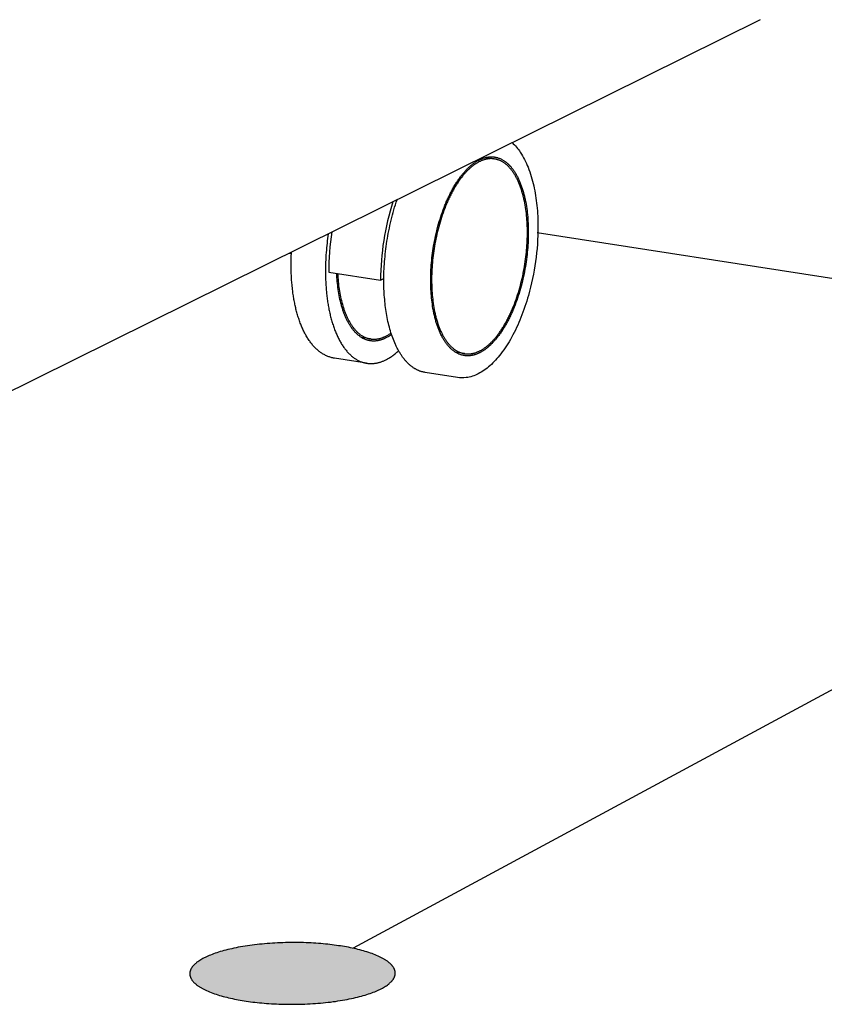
# Model space of a CAD drawing. Extents: x 11880 to 25577, y 6756 to 10446.
# Tile 57 of 87: x 23418 to 23607, y 6933 to 7164. Entities that reach past the tile are written whole.
import ezdxf

# ---------------------------------------------------------------- set-up
doc = ezdxf.new("R2010")
doc.units = 0
doc.header["$MEASUREMENT"] = 0
doc.layers.add('HAIRLINE', color=178, linetype='CONTINUOUS')

msp = doc.modelspace()

# ---------------------------------------------------------------- hatches: boundary and pattern name
at = {"layer": 'HAIRLINE'}
msp.add_hatch(color=256, dxfattribs=at).paths.add_polyline_path([(23460.74, 6943.37), (23460.48, 6943.23), (23460.23, 6943.09), (23459.99, 6942.94), (23459.76, 6942.79), (23459.54, 6942.63), (23459.43, 6942.56), (23459.33, 6942.48), (23459.23, 6942.4), (23459.13, 6942.32), (23459.03, 6942.24), (23458.94, 6942.16), (23458.85, 6942.08), (23458.76, 6941.99), (23458.67, 6941.91), (23458.59, 6941.83), (23458.51, 6941.74), (23458.44, 6941.66), (23458.36, 6941.57), (23458.3, 6941.49), (23458.23, 6941.4), (23458.17, 6941.32), (23458.11, 6941.23), (23458.05, 6941.14), (23458, 6941.05), (23457.95, 6940.96), (23457.9, 6940.87), (23457.86, 6940.79), (23457.84, 6940.74), (23457.82, 6940.7), (23457.8, 6940.65), (23457.79, 6940.61), (23457.77, 6940.56), (23457.75, 6940.52), (23457.74, 6940.47), (23457.73, 6940.42), (23457.71, 6940.38), (23457.7, 6940.33), (23457.69, 6940.29), (23457.68, 6940.24), (23457.67, 6940.2), (23457.67, 6940.15), (23457.66, 6940.11), (23457.65, 6940.06), (23457.65, 6940.01), (23457.64, 6939.97), (23457.64, 6939.92), (23457.64, 6939.88), (23457.64, 6939.83), (23457.64, 6939.78), (23457.64, 6939.74), (23457.64, 6939.69), (23457.64, 6939.64), (23457.65, 6939.6), (23457.65, 6939.55), (23457.66, 6939.5), (23457.66, 6939.46), (23457.67, 6939.41), (23457.68, 6939.37), (23457.69, 6939.32), (23457.7, 6939.27), (23457.71, 6939.23), (23457.73, 6939.18), (23457.74, 6939.13), (23457.76, 6939.09), (23457.77, 6939.04), (23457.79, 6938.99), (23457.81, 6938.95), (23457.82, 6938.9), (23457.84, 6938.85), (23457.86, 6938.81), (23457.89, 6938.76), (23457.91, 6938.72), (23457.93, 6938.67), (23457.98, 6938.58), (23458.04, 6938.48), (23458.1, 6938.39), (23458.16, 6938.3), (23458.23, 6938.21), (23458.3, 6938.12), (23458.37, 6938.03), (23458.45, 6937.94), (23458.53, 6937.84), (23458.62, 6937.75), (23458.71, 6937.66), (23458.8, 6937.57), (23458.9, 6937.49), (23459, 6937.4), (23459.11, 6937.31), (23459.22, 6937.22), (23459.33, 6937.13), (23459.45, 6937.05), (23459.57, 6936.96), (23459.69, 6936.87), (23459.82, 6936.79), (23459.95, 6936.71), (23460.09, 6936.62), (23460.22, 6936.54), (23460.37, 6936.46), (23460.51, 6936.37), (23460.66, 6936.29), (23460.81, 6936.21), (23460.96, 6936.13), (23461.12, 6936.05), (23461.28, 6935.97), (23461.61, 6935.82), (23461.95, 6935.67), (23462.31, 6935.52), (23462.67, 6935.38), (23463.05, 6935.23), (23463.43, 6935.1), (23463.82, 6934.96), (23464.22, 6934.83), (23464.63, 6934.71), (23465.05, 6934.58), (23465.48, 6934.47), (23465.91, 6934.35), (23466.34, 6934.24), (23466.79, 6934.13), (23467.23, 6934.03), (23467.68, 6933.93), (23468.14, 6933.84), (23468.6, 6933.74), (23469.06, 6933.66), (23469.53, 6933.57), (23469.99, 6933.49), (23470.46, 6933.42), (23470.95, 6933.35), (23471.44, 6933.27), (23471.94, 6933.21), (23472.45, 6933.14), (23472.97, 6933.08), (23473.5, 6933.02), (23474.04, 6932.96), (23474.58, 6932.91), (23475.14, 6932.86), (23475.7, 6932.82), (23476.27, 6932.78), (23476.84, 6932.74), (23477.43, 6932.71), (23478.02, 6932.68), (23478.61, 6932.65), (23479.21, 6932.63), (23479.81, 6932.62), (23480.42, 6932.61), (23481.03, 6932.6), (23481.65, 6932.6), (23482.26, 6932.6), (23482.88, 6932.61), (23483.5, 6932.62), (23484.12, 6932.64), (23484.74, 6932.66), (23485.36, 6932.69), (23485.97, 6932.72), (23486.59, 6932.75), (23487.2, 6932.8), (23487.81, 6932.84), (23488.42, 6932.89), (23489.02, 6932.95), (23489.62, 6933.01), (23490.21, 6933.07), (23490.79, 6933.14), (23491.37, 6933.22), (23491.94, 6933.29), (23492.5, 6933.38), (23493.06, 6933.46), (23493.6, 6933.55), (23494.14, 6933.65), (23494.67, 6933.74), (23495.18, 6933.85), (23495.69, 6933.95), (23496.18, 6934.06), (23496.66, 6934.17), (23497.14, 6934.29), (23497.6, 6934.4), (23498.04, 6934.52), (23498.48, 6934.64), (23498.9, 6934.77), (23499.31, 6934.9), (23499.71, 6935.03), (23500.09, 6935.16), (23500.46, 6935.29), (23500.82, 6935.42), (23501.16, 6935.56), (23501.5, 6935.7), (23501.81, 6935.83), (23502.12, 6935.97), (23502.41, 6936.11), (23502.69, 6936.25), (23502.96, 6936.4), (23503.21, 6936.54), (23503.46, 6936.68), (23503.7, 6936.83), (23503.93, 6936.98), (23504.15, 6937.14), (23504.25, 6937.22), (23504.36, 6937.3), (23504.46, 6937.37), (23504.56, 6937.45), (23504.65, 6937.54), (23504.74, 6937.62), (23504.83, 6937.7), (23504.92, 6937.78), (23505, 6937.86), (23505.08, 6937.95), (23505.16, 6938.03), (23505.24, 6938.12), (23505.31, 6938.2), (23505.38, 6938.29), (23505.44, 6938.38), (23505.5, 6938.46), (23505.56, 6938.55), (23505.62, 6938.64), (23505.67, 6938.73), (23505.71, 6938.81), (23505.76, 6938.9), (23505.8, 6938.99), (23505.82, 6939.04), (23505.84, 6939.08), (23505.85, 6939.13), (23505.87, 6939.17), (23505.89, 6939.22), (23505.9, 6939.26), (23505.91, 6939.31), (23505.93, 6939.35), (23505.94, 6939.4), (23505.95, 6939.44), (23505.96, 6939.49), (23505.97, 6939.54), (23505.98, 6939.58), (23505.98, 6939.63), (23505.99, 6939.67), (23505.99, 6939.72), (23506, 6939.77), (23506, 6939.81), (23506, 6939.86), (23506, 6939.9), (23506, 6939.95), (23506, 6940), (23506, 6940.04), (23506, 6940.09), (23505.99, 6940.13), (23505.99, 6940.18), (23505.98, 6940.23), (23505.98, 6940.27), (23505.97, 6940.32), (23505.96, 6940.37), (23505.95, 6940.41), (23505.94, 6940.46), (23505.93, 6940.51), (23505.92, 6940.55), (23505.9, 6940.6), (23505.89, 6940.64), (23505.87, 6940.69), (23505.86, 6940.74), (23505.84, 6940.78), (23505.82, 6940.83), (23505.8, 6940.88), (23505.78, 6940.92), (23505.76, 6940.97), (23505.74, 6941.02), (23505.69, 6941.11), (23505.64, 6941.2), (23505.58, 6941.29), (23505.52, 6941.38), (23505.45, 6941.48), (23505.39, 6941.57), (23505.31, 6941.66), (23505.24, 6941.75), (23505.16, 6941.84), (23505.07, 6941.93), (23504.99, 6942.02), (23504.89, 6942.11), (23504.8, 6942.2), (23504.7, 6942.29), (23504.6, 6942.38), (23504.49, 6942.47), (23504.38, 6942.55), (23504.26, 6942.64), (23504.15, 6942.73), (23504.02, 6942.81), (23503.9, 6942.9), (23503.77, 6942.98), (23503.64, 6943.07), (23503.5, 6943.15), (23503.36, 6943.23), (23503.22, 6943.31), (23503.08, 6943.4), (23502.93, 6943.48), (23502.77, 6943.56), (23502.62, 6943.64), (23502.46, 6943.72), (23502.3, 6943.79), (23501.97, 6943.95), (23501.62, 6944.1), (23501.27, 6944.24), (23500.91, 6944.39), (23500.53, 6944.53), (23500.15, 6944.66), (23499.75, 6944.8), (23499.35, 6944.93), (23498.94, 6945.05), (23498.52, 6945.17), (23498.1, 6945.29), (23497.67, 6945.4), (23497.23, 6945.51), (23496.79, 6945.62), (23496.35, 6945.72), (23495.89, 6945.82), (23495.44, 6945.92), (23494.98, 6946.01), (23494.52, 6946.09), (23494.06, 6946.17), (23493.59, 6946.25), (23493.12, 6946.33), (23492.64, 6946.4), (23492.15, 6946.47), (23491.65, 6946.54), (23491.14, 6946.6), (23490.63, 6946.67), (23490.1, 6946.72), (23489.56, 6946.78), (23489.02, 6946.83), (23488.47, 6946.88), (23487.91, 6946.92), (23487.34, 6946.96), (23486.77, 6947), (23486.19, 6947.03), (23485.61, 6947.06), (23485.02, 6947.09), (23484.42, 6947.11), (23483.82, 6947.12), (23483.22, 6947.13), (23482.61, 6947.14), (23482, 6947.14), (23481.38, 6947.14), (23480.77, 6947.13), (23480.15, 6947.12), (23479.54, 6947.1), (23478.92, 6947.08), (23478.3, 6947.05), (23477.69, 6947.02), (23477.08, 6946.99), (23476.47, 6946.94), (23475.86, 6946.9), (23475.26, 6946.85), (23474.66, 6946.79), (23474.07, 6946.73), (23473.48, 6946.67), (23472.9, 6946.6), (23472.32, 6946.53), (23471.75, 6946.45), (23471.19, 6946.37), (23470.64, 6946.29), (23470.1, 6946.2), (23469.56, 6946.1), (23469.04, 6946.01), (23468.52, 6945.9), (23468.02, 6945.8), (23467.52, 6945.69), (23467.04, 6945.58), (23466.57, 6945.47), (23466.11, 6945.35), (23465.67, 6945.23), (23465.23, 6945.11), (23464.81, 6944.99), (23464.4, 6944.86), (23464, 6944.74), (23463.62, 6944.61), (23463.25, 6944.47), (23462.89, 6944.34), (23462.54, 6944.2), (23462.21, 6944.07), (23461.89, 6943.93), (23461.58, 6943.79), (23461.29, 6943.65), (23461.01, 6943.51)], flags=0)

# ---------------------------------------------------------------- linework, layer by layer
for p, q in [((23591.89, 7164.35), (23380.92, 7059.77)), ((23527.23, 7131.9), (23529.18, 7131.6)), ((23539.39, 7114.28), (23725.08, 7085.53)), ((23481.56, 7109.24), (23480.92, 7109.34)), ((23490.33, 7104.93), (23502.55, 7103.03)), ((23502.55, 7103.03), (23503.32, 7103.41)), ((23500.14, 7089.21), (23498.07, 7089.54)), ((23499.24, 7083.49), (23491.67, 7084.68)), ((23522.27, 7085.75), (23520.2, 7086.07)), ((23520.65, 7080.13), (23513.01, 7081.33)), ((23735.88, 7075.24), (23496.09, 6945.78))]:
    msp.add_line(p, q, dxfattribs=at)
for points in [[(23533.5, 7135.41, -0.060913), (23535.42, 7133.16, -0.053497), (23537.27, 7129.6, -0.039715), (23538.6, 7125.23, -0.029304), (23539.34, 7120.61, -0.025132), (23539.59, 7115.6, -0.068255), (23537.35, 7099.45, -0.026412), (23535.57, 7094.23, -0.030755), (23533.38, 7089.57, -0.038419), (23530.85, 7085.68, -0.046816), (23528.27, 7082.9, -0.063706), (23525.53, 7081, -0.085299), (23522.69, 7080.1, -0.071375), (23520.65, 7080.13)], [(23491.67, 7084.68, -0.028081), (23490.89, 7084.85), (23490.7, 7084.9), (23490.52, 7084.96), (23490.33, 7085.03), (23490.15, 7085.1), (23489.96, 7085.18), (23489.78, 7085.26), (23489.6, 7085.34), (23489.42, 7085.43), (23489.25, 7085.52), (23489.07, 7085.62), (23488.9, 7085.72), (23488.74, 7085.83), (23488.57, 7085.94), (23488.41, 7086.05), (23488.25, 7086.17), (23488.1, 7086.29), (23487.93, 7086.42), (23487.78, 7086.55), (23487.62, 7086.69), (23487.46, 7086.83), (23487.31, 7086.98), (23487.16, 7087.13), (23487, 7087.29), (23486.86, 7087.44), (23486.71, 7087.61), (23486.56, 7087.78), (23486.42, 7087.95), (23486.28, 7088.12), (23486.14, 7088.3), (23486, 7088.49), (23485.87, 7088.67), (23485.73, 7088.87), (23485.59, 7089.07), (23485.46, 7089.29), (23485.32, 7089.5), (23485.19, 7089.71), (23485.06, 7089.93), (23484.94, 7090.15), (23484.82, 7090.37), (23484.7, 7090.59), (23484.58, 7090.81), (23484.47, 7091.04), (23484.36, 7091.26), (23484.25, 7091.49), (23484.15, 7091.72), (23484.05, 7091.95), (23483.95, 7092.18), (23483.86, 7092.42), (23483.75, 7092.68), (23483.65, 7092.95), (23483.55, 7093.22), (23483.46, 7093.49), (23483.36, 7093.76), (23483.27, 7094.03), (23483.18, 7094.3), (23483.1, 7094.58), (23483.01, 7094.85), (23482.93, 7095.13), (23482.85, 7095.4), (23482.78, 7095.68), (23482.71, 7095.96), (23482.64, 7096.24), (23482.57, 7096.51), (23482.45, 7097.08), (23482.38, 7097.37), (23482.33, 7097.65), (23482.27, 7097.94), (23482.21, 7098.23), (23482.16, 7098.52), (23482.11, 7098.81), (23482.06, 7099.1), (23482.02, 7099.39), (23481.97, 7099.68), (23481.93, 7099.97), (23481.89, 7100.26), (23481.86, 7100.55), (23481.82, 7100.84), (23481.79, 7101.13), (23481.73, 7101.73), (23481.7, 7102.05), (23481.67, 7102.36), (23481.64, 7102.67), (23481.62, 7102.99), (23481.6, 7103.3), (23481.58, 7103.62), (23481.56, 7103.93), (23481.55, 7104.25), (23481.53, 7104.56), (23481.52, 7104.88), (23481.51, 7105.19), (23481.51, 7105.51), (23481.5, 7105.82), (23481.5, 7106.14), (23481.5, 7106.45), (23481.5, 7106.85), (23481.5, 7107.26), (23481.51, 7107.66), (23481.52, 7108.06), (23481.53, 7108.46), (23481.54, 7108.87), (23481.56, 7109.27), (23481.58, 7109.67)]]:
    msp.add_lwpolyline(points, format="xyb", dxfattribs=at)
for points in [[(23537.32, 7114.4), (23537.32, 7113.89), (23537.31, 7113.38), (23537.29, 7112.86), (23537.28, 7112.34), (23537.25, 7111.81), (23537.22, 7111.27), (23537.18, 7110.73), (23537.13, 7110.18), (23537.08, 7109.63), (23537.02, 7109.07), (23536.96, 7108.51), (23536.89, 7107.94), (23536.81, 7107.38), (23536.72, 7106.8), (23536.63, 7106.23), (23536.53, 7105.66), (23536.42, 7105.08), (23536.31, 7104.5), (23536.19, 7103.93), (23536.06, 7103.35), (23535.92, 7102.78), (23535.78, 7102.2), (23535.63, 7101.63), (23535.47, 7101.07), (23535.31, 7100.5), (23535.14, 7099.94), (23534.96, 7099.38), (23534.78, 7098.83), (23534.59, 7098.29), (23534.4, 7097.75), (23534.2, 7097.22), (23533.99, 7096.69), (23533.89, 7096.44), (23533.78, 7096.18), (23533.67, 7095.92), (23533.56, 7095.67), (23533.45, 7095.42), (23533.34, 7095.17), (23533.23, 7094.93), (23533.12, 7094.68), (23533, 7094.44), (23532.88, 7094.2), (23532.77, 7093.97), (23532.65, 7093.73), (23532.53, 7093.5), (23532.41, 7093.28), (23532.29, 7093.05), (23532.17, 7092.83), (23532.04, 7092.61), (23531.92, 7092.39), (23531.8, 7092.18), (23531.67, 7091.97), (23531.54, 7091.76), (23531.42, 7091.56), (23531.29, 7091.36), (23531.16, 7091.16), (23531.03, 7090.96), (23530.9, 7090.77), (23530.77, 7090.58), (23530.64, 7090.4), (23530.51, 7090.22), (23530.38, 7090.04), (23530.25, 7089.86), (23530.12, 7089.69), (23529.99, 7089.52), (23529.85, 7089.36), (23529.72, 7089.19), (23529.59, 7089.03), (23529.45, 7088.88), (23529.32, 7088.73), (23529.19, 7088.58), (23529.05, 7088.43), (23528.92, 7088.29), (23528.79, 7088.15), (23528.65, 7088.02), (23528.52, 7087.89), (23528.38, 7087.76), (23528.25, 7087.64), (23528.12, 7087.52), (23527.98, 7087.4), (23527.85, 7087.28), (23527.72, 7087.17), (23527.59, 7087.06), (23527.45, 7086.96), (23527.32, 7086.86), (23527.19, 7086.76), (23527.06, 7086.67), (23526.93, 7086.58), (23526.8, 7086.49), (23526.67, 7086.4), (23526.54, 7086.32), (23526.41, 7086.25), (23526.28, 7086.17), (23526.15, 7086.1), (23526.02, 7086.03), (23525.9, 7085.96), (23525.77, 7085.9), (23525.64, 7085.84), (23525.51, 7085.78), (23525.38, 7085.73), (23525.26, 7085.68), (23525.13, 7085.63), (23525, 7085.58), (23524.86, 7085.53), (23524.73, 7085.49), (23524.6, 7085.46), (23524.47, 7085.42), (23524.34, 7085.39), (23524.21, 7085.36), (23524.07, 7085.33), (23523.94, 7085.31), (23523.81, 7085.29), (23523.67, 7085.27), (23523.54, 7085.26), (23523.4, 7085.25), (23523.27, 7085.24), (23523.14, 7085.24), (23523, 7085.23), (23522.87, 7085.24), (23522.73, 7085.24), (23522.6, 7085.25), (23522.47, 7085.27), (23522.33, 7085.28), (23522.2, 7085.3), (23522.06, 7085.33), (23521.93, 7085.36), (23521.8, 7085.39), (23521.66, 7085.42), (23521.53, 7085.46), (23521.4, 7085.5), (23521.27, 7085.55), (23521.13, 7085.6), (23521, 7085.65), (23520.87, 7085.71), (23520.74, 7085.77), (23520.61, 7085.84), (23520.48, 7085.9), (23520.35, 7085.98), (23520.23, 7086.05), (23520.1, 7086.13), (23519.97, 7086.22), (23519.85, 7086.3), (23519.72, 7086.4), (23519.6, 7086.49), (23519.48, 7086.59), (23519.35, 7086.69), (23519.23, 7086.8), (23519.11, 7086.91), (23518.99, 7087.02), (23518.87, 7087.14), (23518.76, 7087.26), (23518.64, 7087.39), (23518.52, 7087.52), (23518.41, 7087.65), (23518.3, 7087.78), (23518.19, 7087.92), (23518.07, 7088.07), (23517.97, 7088.21), (23517.86, 7088.36), (23517.75, 7088.52), (23517.65, 7088.67), (23517.54, 7088.83), (23517.44, 7088.99), (23517.34, 7089.16), (23517.24, 7089.33), (23517.14, 7089.5), (23517.05, 7089.68), (23516.95, 7089.86), (23516.86, 7090.04), (23516.76, 7090.23), (23516.67, 7090.42), (23516.59, 7090.61), (23516.5, 7090.8), (23516.41, 7091), (23516.33, 7091.2), (23516.25, 7091.4), (23516.17, 7091.6), (23516.09, 7091.81), (23516.01, 7092.02), (23515.94, 7092.23), (23515.86, 7092.44), (23515.79, 7092.66), (23515.72, 7092.88), (23515.65, 7093.1), (23515.59, 7093.32), (23515.52, 7093.55), (23515.46, 7093.77), (23515.4, 7094), (23515.34, 7094.23), (23515.28, 7094.46), (23515.22, 7094.7), (23515.17, 7094.93), (23515.12, 7095.17), (23515.07, 7095.41), (23515.02, 7095.65), (23514.97, 7095.89), (23514.88, 7096.38), (23514.8, 7096.87), (23514.73, 7097.36), (23514.66, 7097.86), (23514.6, 7098.36), (23514.54, 7098.86), (23514.5, 7099.36), (23514.46, 7099.87), (23514.42, 7100.38), (23514.4, 7100.88), (23514.37, 7101.39), (23514.36, 7101.89), (23514.35, 7102.4), (23514.34, 7102.9), (23514.35, 7103.41), (23514.35, 7103.92), (23514.37, 7104.44), (23514.39, 7104.97), (23514.41, 7105.51), (23514.45, 7106.04), (23514.48, 7106.59), (23514.53, 7107.14), (23514.58, 7107.7), (23514.64, 7108.26), (23514.71, 7108.82), (23514.78, 7109.39), (23514.86, 7109.96), (23514.94, 7110.53), (23515.04, 7111.11), (23515.14, 7111.69), (23515.25, 7112.26), (23515.36, 7112.84), (23515.48, 7113.42), (23515.61, 7114), (23515.75, 7114.58), (23515.89, 7115.15), (23516.05, 7115.72), (23516.2, 7116.29), (23516.37, 7116.86), (23516.54, 7117.42), (23516.71, 7117.98), (23516.9, 7118.53), (23517.09, 7119.08), (23517.28, 7119.62), (23517.49, 7120.15), (23517.59, 7120.42), (23517.69, 7120.68), (23517.8, 7120.94), (23517.91, 7121.2), (23518.01, 7121.45), (23518.12, 7121.7), (23518.24, 7121.95), (23518.35, 7122.2), (23518.46, 7122.45), (23518.58, 7122.69), (23518.69, 7122.93), (23518.81, 7123.17), (23518.93, 7123.41), (23519.05, 7123.64), (23519.17, 7123.87), (23519.29, 7124.1), (23519.41, 7124.33), (23519.53, 7124.55), (23519.65, 7124.77), (23519.78, 7124.98), (23519.9, 7125.2), (23520.03, 7125.41), (23520.16, 7125.61), (23520.28, 7125.82), (23520.41, 7126.02), (23520.54, 7126.22), (23520.67, 7126.41), (23520.8, 7126.6), (23520.93, 7126.79), (23521.06, 7126.98), (23521.19, 7127.16), (23521.32, 7127.34), (23521.46, 7127.51), (23521.59, 7127.68), (23521.72, 7127.85), (23521.86, 7128.01), (23521.99, 7128.18), (23522.12, 7128.33), (23522.26, 7128.49), (23522.39, 7128.64), (23522.52, 7128.79), (23522.66, 7128.93), (23522.79, 7129.07), (23522.93, 7129.21), (23523.06, 7129.34), (23523.19, 7129.47), (23523.33, 7129.6), (23523.46, 7129.72), (23523.6, 7129.84), (23523.73, 7129.96), (23523.86, 7130.07), (23524, 7130.18), (23524.13, 7130.29), (23524.26, 7130.39), (23524.39, 7130.49), (23524.52, 7130.59), (23524.66, 7130.68), (23524.79, 7130.77), (23524.92, 7130.86), (23525.05, 7130.94), (23525.18, 7131.02), (23525.31, 7131.1), (23525.44, 7131.17), (23525.56, 7131.24), (23525.69, 7131.31), (23525.82, 7131.38), (23525.95, 7131.44), (23526.07, 7131.5), (23526.2, 7131.55), (23526.33, 7131.61), (23526.46, 7131.66), (23526.59, 7131.71), (23526.72, 7131.75), (23526.85, 7131.8), (23526.98, 7131.84), (23527.11, 7131.87), (23527.25, 7131.91), (23527.38, 7131.94), (23527.51, 7131.97), (23527.64, 7131.99), (23527.78, 7132.02), (23527.91, 7132.03), (23528.04, 7132.05), (23528.18, 7132.06), (23528.31, 7132.07), (23528.44, 7132.08), (23528.58, 7132.08), (23528.71, 7132.08), (23528.85, 7132.07), (23528.98, 7132.07), (23529.11, 7132.06), (23529.25, 7132.04), (23529.38, 7132.02), (23529.52, 7132), (23529.65, 7131.98), (23529.78, 7131.95), (23529.92, 7131.91), (23530.05, 7131.88), (23530.18, 7131.84), (23530.31, 7131.79), (23530.44, 7131.75), (23530.58, 7131.7), (23530.71, 7131.64), (23530.84, 7131.58), (23530.97, 7131.52), (23531.1, 7131.46), (23531.22, 7131.39), (23531.35, 7131.31), (23531.48, 7131.23), (23531.61, 7131.15), (23531.73, 7131.07), (23531.86, 7130.98), (23531.98, 7130.89), (23532.11, 7130.79), (23532.23, 7130.69), (23532.35, 7130.59), (23532.47, 7130.48), (23532.59, 7130.37), (23532.71, 7130.25), (23532.83, 7130.14), (23532.94, 7130.01), (23533.06, 7129.89), (23533.17, 7129.76), (23533.29, 7129.63), (23533.4, 7129.49), (23533.51, 7129.35), (23533.62, 7129.21), (23533.73, 7129.06), (23533.84, 7128.91), (23533.94, 7128.76), (23534.05, 7128.6), (23534.15, 7128.44), (23534.25, 7128.27), (23534.35, 7128.11), (23534.45, 7127.94), (23534.55, 7127.76), (23534.64, 7127.59), (23534.74, 7127.41), (23534.83, 7127.23), (23534.92, 7127.04), (23535.01, 7126.85), (23535.1, 7126.66), (23535.19, 7126.47), (23535.27, 7126.27), (23535.35, 7126.07), (23535.43, 7125.87), (23535.51, 7125.66), (23535.59, 7125.46), (23535.67, 7125.25), (23535.74, 7125.04), (23535.82, 7124.82), (23535.89, 7124.61), (23535.96, 7124.39), (23536.02, 7124.17), (23536.09, 7123.95), (23536.15, 7123.72), (23536.22, 7123.5), (23536.28, 7123.27), (23536.34, 7123.04), (23536.39, 7122.81), (23536.45, 7122.57), (23536.5, 7122.34), (23536.55, 7122.1), (23536.6, 7121.86), (23536.7, 7121.39), (23536.79, 7120.9), (23536.87, 7120.41), (23536.94, 7119.92), (23537.01, 7119.42), (23537.07, 7118.93), (23537.12, 7118.43), (23537.17, 7117.92), (23537.21, 7117.42), (23537.24, 7116.92), (23537.27, 7116.41), (23537.29, 7115.91), (23537.31, 7115.4), (23537.31, 7114.9)], [(23537.1, 7114.29), (23537.1, 7114.78), (23537.09, 7115.28), (23537.07, 7115.77), (23537.05, 7116.27), (23537.03, 7116.76), (23536.99, 7117.26), (23536.95, 7117.75), (23536.91, 7118.24), (23536.86, 7118.73), (23536.8, 7119.22), (23536.73, 7119.71), (23536.66, 7120.19), (23536.58, 7120.67), (23536.49, 7121.15), (23536.4, 7121.62), (23536.3, 7122.08), (23536.25, 7122.31), (23536.2, 7122.54), (23536.14, 7122.77), (23536.08, 7122.99), (23536.02, 7123.22), (23535.96, 7123.44), (23535.9, 7123.66), (23535.83, 7123.88), (23535.77, 7124.09), (23535.7, 7124.31), (23535.63, 7124.52), (23535.56, 7124.73), (23535.48, 7124.94), (23535.41, 7125.14), (23535.33, 7125.34), (23535.25, 7125.55), (23535.17, 7125.74), (23535.09, 7125.94), (23535.01, 7126.13), (23534.92, 7126.32), (23534.84, 7126.51), (23534.75, 7126.69), (23534.66, 7126.88), (23534.57, 7127.05), (23534.48, 7127.23), (23534.38, 7127.4), (23534.29, 7127.57), (23534.19, 7127.74), (23534.09, 7127.9), (23533.99, 7128.07), (23533.89, 7128.22), (23533.79, 7128.38), (23533.69, 7128.53), (23533.58, 7128.68), (23533.47, 7128.82), (23533.37, 7128.96), (23533.26, 7129.1), (23533.15, 7129.23), (23533.04, 7129.36), (23532.92, 7129.49), (23532.81, 7129.61), (23532.7, 7129.73), (23532.58, 7129.85), (23532.46, 7129.96), (23532.35, 7130.07), (23532.23, 7130.17), (23532.11, 7130.28), (23531.99, 7130.37), (23531.87, 7130.47), (23531.74, 7130.56), (23531.62, 7130.65), (23531.5, 7130.73), (23531.37, 7130.81), (23531.25, 7130.88), (23531.12, 7130.96), (23531, 7131.03), (23530.87, 7131.09), (23530.74, 7131.15), (23530.61, 7131.21), (23530.49, 7131.26), (23530.36, 7131.31), (23530.23, 7131.36), (23530.1, 7131.4), (23529.97, 7131.44), (23529.84, 7131.48), (23529.71, 7131.51), (23529.58, 7131.54), (23529.45, 7131.56), (23529.32, 7131.58), (23529.18, 7131.6), (23529.05, 7131.61), (23528.92, 7131.63), (23528.79, 7131.63), (23528.66, 7131.64), (23528.53, 7131.64), (23528.4, 7131.64), (23528.26, 7131.63), (23528.13, 7131.62), (23528, 7131.61), (23527.87, 7131.59), (23527.74, 7131.57), (23527.61, 7131.55), (23527.48, 7131.53), (23527.35, 7131.5), (23527.22, 7131.47), (23527.09, 7131.44), (23526.96, 7131.4), (23526.83, 7131.36), (23526.71, 7131.32), (23526.58, 7131.27), (23526.45, 7131.23), (23526.32, 7131.18), (23526.2, 7131.12), (23526.07, 7131.07), (23525.95, 7131.01), (23525.82, 7130.95), (23525.7, 7130.89), (23525.57, 7130.82), (23525.44, 7130.75), (23525.32, 7130.68), (23525.19, 7130.6), (23525.06, 7130.52), (23524.94, 7130.44), (23524.81, 7130.36), (23524.68, 7130.27), (23524.55, 7130.18), (23524.42, 7130.08), (23524.29, 7129.98), (23524.16, 7129.88), (23524.03, 7129.78), (23523.9, 7129.67), (23523.77, 7129.56), (23523.64, 7129.44), (23523.51, 7129.33), (23523.38, 7129.2), (23523.24, 7129.08), (23523.11, 7128.95), (23522.98, 7128.82), (23522.85, 7128.69), (23522.72, 7128.55), (23522.59, 7128.41), (23522.46, 7128.26), (23522.32, 7128.11), (23522.19, 7127.96), (23522.06, 7127.81), (23521.93, 7127.65), (23521.8, 7127.49), (23521.67, 7127.32), (23521.54, 7127.15), (23521.41, 7126.98), (23521.28, 7126.81), (23521.15, 7126.63), (23521.02, 7126.45), (23520.9, 7126.26), (23520.77, 7126.08), (23520.64, 7125.89), (23520.52, 7125.69), (23520.39, 7125.49), (23520.26, 7125.29), (23520.14, 7125.09), (23520.02, 7124.88), (23519.89, 7124.68), (23519.77, 7124.46), (23519.65, 7124.25), (23519.53, 7124.03), (23519.41, 7123.81), (23519.29, 7123.59), (23519.17, 7123.36), (23519.06, 7123.13), (23518.94, 7122.9), (23518.83, 7122.66), (23518.71, 7122.43), (23518.6, 7122.19), (23518.49, 7121.95), (23518.38, 7121.7), (23518.27, 7121.46), (23518.16, 7121.21), (23518.06, 7120.96), (23517.85, 7120.45), (23517.64, 7119.94), (23517.45, 7119.41), (23517.25, 7118.88), (23517.07, 7118.35), (23516.89, 7117.81), (23516.71, 7117.26), (23516.55, 7116.71), (23516.38, 7116.15), (23516.23, 7115.59), (23516.08, 7115.03), (23515.94, 7114.46), (23515.81, 7113.9), (23515.68, 7113.33), (23515.56, 7112.76), (23515.45, 7112.2), (23515.34, 7111.63), (23515.24, 7111.06), (23515.15, 7110.5), (23515.07, 7109.93), (23514.99, 7109.37), (23514.92, 7108.82), (23514.85, 7108.26), (23514.79, 7107.71), (23514.74, 7107.17), (23514.7, 7106.63), (23514.66, 7106.09), (23514.63, 7105.56), (23514.6, 7105.04), (23514.59, 7104.52), (23514.57, 7104.01), (23514.56, 7103.51), (23514.56, 7103.01), (23514.57, 7102.52), (23514.58, 7102.02), (23514.59, 7101.53), (23514.61, 7101.03), (23514.64, 7100.53), (23514.67, 7100.03), (23514.71, 7099.54), (23514.76, 7099.04), (23514.81, 7098.55), (23514.87, 7098.06), (23514.94, 7097.57), (23515.01, 7097.09), (23515.09, 7096.61), (23515.18, 7096.13), (23515.27, 7095.66), (23515.32, 7095.43), (23515.37, 7095.19), (23515.43, 7094.96), (23515.48, 7094.73), (23515.54, 7094.51), (23515.59, 7094.28), (23515.65, 7094.06), (23515.72, 7093.83), (23515.78, 7093.61), (23515.85, 7093.39), (23515.91, 7093.18), (23515.98, 7092.96), (23516.05, 7092.75), (23516.12, 7092.54), (23516.2, 7092.33), (23516.27, 7092.13), (23516.35, 7091.92), (23516.43, 7091.72), (23516.51, 7091.53), (23516.59, 7091.33), (23516.68, 7091.14), (23516.76, 7090.95), (23516.85, 7090.76), (23516.94, 7090.58), (23517.03, 7090.39), (23517.12, 7090.21), (23517.21, 7090.04), (23517.31, 7089.87), (23517.4, 7089.7), (23517.5, 7089.53), (23517.6, 7089.37), (23517.7, 7089.21), (23517.8, 7089.05), (23517.9, 7088.9), (23518.01, 7088.75), (23518.11, 7088.6), (23518.22, 7088.45), (23518.33, 7088.31), (23518.44, 7088.18), (23518.55, 7088.04), (23518.66, 7087.91), (23518.78, 7087.79), (23518.89, 7087.67), (23519, 7087.55), (23519.12, 7087.43), (23519.24, 7087.32), (23519.36, 7087.21), (23519.48, 7087.11), (23519.6, 7087.01), (23519.72, 7086.91), (23519.84, 7086.82), (23519.96, 7086.73), (23520.08, 7086.64), (23520.21, 7086.56), (23520.33, 7086.48), (23520.46, 7086.41), (23520.58, 7086.33), (23520.71, 7086.27), (23520.84, 7086.2), (23520.97, 7086.14), (23521.09, 7086.09), (23521.22, 7086.03), (23521.35, 7085.99), (23521.48, 7085.94), (23521.61, 7085.9), (23521.74, 7085.86), (23521.87, 7085.83), (23522, 7085.8), (23522.14, 7085.77), (23522.27, 7085.75), (23522.4, 7085.73), (23522.53, 7085.71), (23522.66, 7085.7), (23522.79, 7085.69), (23522.92, 7085.68), (23523.06, 7085.68), (23523.19, 7085.68), (23523.32, 7085.68), (23523.45, 7085.69), (23523.58, 7085.7), (23523.71, 7085.71), (23523.84, 7085.73), (23523.98, 7085.75), (23524.11, 7085.77), (23524.24, 7085.8), (23524.37, 7085.83), (23524.5, 7085.86), (23524.63, 7085.89), (23524.75, 7085.93), (23524.88, 7085.97), (23525.01, 7086.01), (23525.14, 7086.06), (23525.27, 7086.11), (23525.39, 7086.16), (23525.52, 7086.22), (23525.65, 7086.27), (23525.77, 7086.33), (23525.9, 7086.39), (23526.02, 7086.46), (23526.15, 7086.52), (23526.27, 7086.59), (23526.4, 7086.67), (23526.53, 7086.74), (23526.65, 7086.82), (23526.78, 7086.91), (23526.91, 7086.99), (23527.04, 7087.08), (23527.17, 7087.18), (23527.29, 7087.27), (23527.42, 7087.37), (23527.55, 7087.47), (23527.68, 7087.58), (23527.81, 7087.69), (23527.94, 7087.8), (23528.08, 7087.91), (23528.21, 7088.03), (23528.34, 7088.15), (23528.47, 7088.28), (23528.6, 7088.41), (23528.73, 7088.54), (23528.86, 7088.68), (23528.99, 7088.82), (23529.12, 7088.96), (23529.25, 7089.1), (23529.39, 7089.25), (23529.52, 7089.4), (23529.65, 7089.56), (23529.78, 7089.72), (23529.91, 7089.88), (23530.04, 7090.05), (23530.17, 7090.22), (23530.3, 7090.39), (23530.42, 7090.56), (23530.55, 7090.74), (23530.68, 7090.92), (23530.81, 7091.11), (23530.94, 7091.3), (23531.06, 7091.49), (23531.19, 7091.68), (23531.31, 7091.88), (23531.44, 7092.08), (23531.56, 7092.28), (23531.68, 7092.49), (23531.81, 7092.7), (23531.93, 7092.91), (23532.05, 7093.13), (23532.17, 7093.34), (23532.29, 7093.57), (23532.4, 7093.79), (23532.52, 7094.02), (23532.64, 7094.24), (23532.75, 7094.48), (23532.87, 7094.71), (23532.98, 7094.95), (23533.09, 7095.18), (23533.2, 7095.43), (23533.31, 7095.67), (23533.42, 7095.92), (23533.63, 7096.41), (23533.84, 7096.92), (23534.04, 7097.43), (23534.24, 7097.96), (23534.43, 7098.48), (23534.61, 7099.02), (23534.79, 7099.56), (23534.97, 7100.11), (23535.13, 7100.65), (23535.29, 7101.21), (23535.45, 7101.77), (23535.59, 7102.33), (23535.73, 7102.89), (23535.87, 7103.45), (23535.99, 7104.02), (23536.11, 7104.58), (23536.22, 7105.15), (23536.33, 7105.71), (23536.43, 7106.28), (23536.52, 7106.84), (23536.6, 7107.4), (23536.68, 7107.96), (23536.75, 7108.51), (23536.81, 7109.06), (23536.87, 7109.61), (23536.92, 7110.15), (23536.97, 7110.69), (23537, 7111.22), (23537.03, 7111.75), (23537.06, 7112.27), (23537.08, 7112.79), (23537.09, 7113.29), (23537.1, 7113.8)], [(23460.74, 6943.37), (23460.48, 6943.23), (23460.23, 6943.09), (23459.99, 6942.94), (23459.76, 6942.79), (23459.54, 6942.63), (23459.43, 6942.56), (23459.33, 6942.48), (23459.23, 6942.4), (23459.13, 6942.32), (23459.03, 6942.24), (23458.94, 6942.16), (23458.85, 6942.08), (23458.76, 6941.99), (23458.67, 6941.91), (23458.59, 6941.83), (23458.51, 6941.74), (23458.44, 6941.66), (23458.36, 6941.57), (23458.3, 6941.49), (23458.23, 6941.4), (23458.17, 6941.32), (23458.11, 6941.23), (23458.05, 6941.14), (23458, 6941.05), (23457.95, 6940.96), (23457.9, 6940.87), (23457.86, 6940.79), (23457.84, 6940.74), (23457.82, 6940.7), (23457.8, 6940.65), (23457.79, 6940.61), (23457.77, 6940.56), (23457.75, 6940.52), (23457.74, 6940.47), (23457.73, 6940.42), (23457.71, 6940.38), (23457.7, 6940.33), (23457.69, 6940.29), (23457.68, 6940.24), (23457.67, 6940.2), (23457.67, 6940.15), (23457.66, 6940.11), (23457.65, 6940.06), (23457.65, 6940.01), (23457.64, 6939.97), (23457.64, 6939.92), (23457.64, 6939.88), (23457.64, 6939.83), (23457.64, 6939.78), (23457.64, 6939.74), (23457.64, 6939.69), (23457.64, 6939.64), (23457.65, 6939.6), (23457.65, 6939.55), (23457.66, 6939.5), (23457.66, 6939.46), (23457.67, 6939.41), (23457.68, 6939.37), (23457.69, 6939.32), (23457.7, 6939.27), (23457.71, 6939.23), (23457.73, 6939.18), (23457.74, 6939.13), (23457.76, 6939.09), (23457.77, 6939.04), (23457.79, 6938.99), (23457.81, 6938.95), (23457.82, 6938.9), (23457.84, 6938.85), (23457.86, 6938.81), (23457.89, 6938.76), (23457.91, 6938.72), (23457.93, 6938.67), (23457.98, 6938.58), (23458.04, 6938.48), (23458.1, 6938.39), (23458.16, 6938.3), (23458.23, 6938.21), (23458.3, 6938.12), (23458.37, 6938.03), (23458.45, 6937.94), (23458.53, 6937.84), (23458.62, 6937.75), (23458.71, 6937.66), (23458.8, 6937.57), (23458.9, 6937.49), (23459, 6937.4), (23459.11, 6937.31), (23459.22, 6937.22), (23459.33, 6937.13), (23459.45, 6937.05), (23459.57, 6936.96), (23459.69, 6936.87), (23459.82, 6936.79), (23459.95, 6936.71), (23460.09, 6936.62), (23460.22, 6936.54), (23460.37, 6936.46), (23460.51, 6936.37), (23460.66, 6936.29), (23460.81, 6936.21), (23460.96, 6936.13), (23461.12, 6936.05), (23461.28, 6935.97), (23461.61, 6935.82), (23461.95, 6935.67), (23462.31, 6935.52), (23462.67, 6935.38), (23463.05, 6935.23), (23463.43, 6935.1), (23463.82, 6934.96), (23464.22, 6934.83), (23464.63, 6934.71), (23465.05, 6934.58), (23465.48, 6934.47), (23465.91, 6934.35), (23466.34, 6934.24), (23466.79, 6934.13), (23467.23, 6934.03), (23467.68, 6933.93), (23468.14, 6933.84), (23468.6, 6933.74), (23469.06, 6933.66), (23469.53, 6933.57), (23469.99, 6933.49), (23470.46, 6933.42), (23470.95, 6933.35), (23471.44, 6933.27), (23471.94, 6933.21), (23472.45, 6933.14), (23472.97, 6933.08), (23473.5, 6933.02), (23474.04, 6932.96), (23474.58, 6932.91), (23475.14, 6932.86), (23475.7, 6932.82), (23476.27, 6932.78), (23476.84, 6932.74), (23477.43, 6932.71), (23478.02, 6932.68), (23478.61, 6932.65), (23479.21, 6932.63), (23479.81, 6932.62), (23480.42, 6932.61), (23481.03, 6932.6), (23481.65, 6932.6), (23482.26, 6932.6), (23482.88, 6932.61), (23483.5, 6932.62), (23484.12, 6932.64), (23484.74, 6932.66), (23485.36, 6932.69), (23485.97, 6932.72), (23486.59, 6932.75), (23487.2, 6932.8), (23487.81, 6932.84), (23488.42, 6932.89), (23489.02, 6932.95), (23489.62, 6933.01), (23490.21, 6933.07), (23490.79, 6933.14), (23491.37, 6933.22), (23491.94, 6933.29), (23492.5, 6933.38), (23493.06, 6933.46), (23493.6, 6933.55), (23494.14, 6933.65), (23494.67, 6933.74), (23495.18, 6933.85), (23495.69, 6933.95), (23496.18, 6934.06), (23496.66, 6934.17), (23497.14, 6934.29), (23497.6, 6934.4), (23498.04, 6934.52), (23498.48, 6934.64), (23498.9, 6934.77), (23499.31, 6934.9), (23499.71, 6935.03), (23500.09, 6935.16), (23500.46, 6935.29), (23500.82, 6935.42), (23501.16, 6935.56), (23501.5, 6935.7), (23501.81, 6935.83), (23502.12, 6935.97), (23502.41, 6936.11), (23502.69, 6936.25), (23502.96, 6936.4), (23503.21, 6936.54), (23503.46, 6936.68), (23503.7, 6936.83), (23503.93, 6936.98), (23504.15, 6937.14), (23504.25, 6937.22), (23504.36, 6937.3), (23504.46, 6937.37), (23504.56, 6937.45), (23504.65, 6937.54), (23504.74, 6937.62), (23504.83, 6937.7), (23504.92, 6937.78), (23505, 6937.86), (23505.08, 6937.95), (23505.16, 6938.03), (23505.24, 6938.12), (23505.31, 6938.2), (23505.38, 6938.29), (23505.44, 6938.38), (23505.5, 6938.46), (23505.56, 6938.55), (23505.62, 6938.64), (23505.67, 6938.73), (23505.71, 6938.81), (23505.76, 6938.9), (23505.8, 6938.99), (23505.82, 6939.04), (23505.84, 6939.08), (23505.85, 6939.13), (23505.87, 6939.17), (23505.89, 6939.22), (23505.9, 6939.26), (23505.91, 6939.31), (23505.93, 6939.35), (23505.94, 6939.4), (23505.95, 6939.44), (23505.96, 6939.49), (23505.97, 6939.54), (23505.98, 6939.58), (23505.98, 6939.63), (23505.99, 6939.67), (23505.99, 6939.72), (23506, 6939.77), (23506, 6939.81), (23506, 6939.86), (23506, 6939.9), (23506, 6939.95), (23506, 6940), (23506, 6940.04), (23506, 6940.09), (23505.99, 6940.13), (23505.99, 6940.18), (23505.98, 6940.23), (23505.98, 6940.27), (23505.97, 6940.32), (23505.96, 6940.37), (23505.95, 6940.41), (23505.94, 6940.46), (23505.93, 6940.51), (23505.92, 6940.55), (23505.9, 6940.6), (23505.89, 6940.64), (23505.87, 6940.69), (23505.86, 6940.74), (23505.84, 6940.78), (23505.82, 6940.83), (23505.8, 6940.88), (23505.78, 6940.92), (23505.76, 6940.97), (23505.74, 6941.02), (23505.69, 6941.11), (23505.64, 6941.2), (23505.58, 6941.29), (23505.52, 6941.38), (23505.45, 6941.48), (23505.39, 6941.57), (23505.31, 6941.66), (23505.24, 6941.75), (23505.16, 6941.84), (23505.07, 6941.93), (23504.99, 6942.02), (23504.89, 6942.11), (23504.8, 6942.2), (23504.7, 6942.29), (23504.6, 6942.38), (23504.49, 6942.47), (23504.38, 6942.55), (23504.26, 6942.64), (23504.15, 6942.73), (23504.02, 6942.81), (23503.9, 6942.9), (23503.77, 6942.98), (23503.64, 6943.07), (23503.5, 6943.15), (23503.36, 6943.23), (23503.22, 6943.31), (23503.08, 6943.4), (23502.93, 6943.48), (23502.77, 6943.56), (23502.62, 6943.64), (23502.46, 6943.72), (23502.3, 6943.79), (23501.97, 6943.95), (23501.62, 6944.1), (23501.27, 6944.24), (23500.91, 6944.39), (23500.53, 6944.53), (23500.15, 6944.66), (23499.75, 6944.8), (23499.35, 6944.93), (23498.94, 6945.05), (23498.52, 6945.17), (23498.1, 6945.29), (23497.67, 6945.4), (23497.23, 6945.51), (23496.79, 6945.62), (23496.35, 6945.72), (23495.89, 6945.82), (23495.44, 6945.92), (23494.98, 6946.01), (23494.52, 6946.09), (23494.06, 6946.17), (23493.59, 6946.25), (23493.12, 6946.33), (23492.64, 6946.4), (23492.15, 6946.47), (23491.65, 6946.54), (23491.14, 6946.6), (23490.63, 6946.67), (23490.1, 6946.72), (23489.56, 6946.78), (23489.02, 6946.83), (23488.47, 6946.88), (23487.91, 6946.92), (23487.34, 6946.96), (23486.77, 6947), (23486.19, 6947.03), (23485.61, 6947.06), (23485.02, 6947.09), (23484.42, 6947.11), (23483.82, 6947.12), (23483.22, 6947.13), (23482.61, 6947.14), (23482, 6947.14), (23481.38, 6947.14), (23480.77, 6947.13), (23480.15, 6947.12), (23479.54, 6947.1), (23478.92, 6947.08), (23478.3, 6947.05), (23477.69, 6947.02), (23477.08, 6946.99), (23476.47, 6946.94), (23475.86, 6946.9), (23475.26, 6946.85), (23474.66, 6946.79), (23474.07, 6946.73), (23473.48, 6946.67), (23472.9, 6946.6), (23472.32, 6946.53), (23471.75, 6946.45), (23471.19, 6946.37), (23470.64, 6946.29), (23470.1, 6946.2), (23469.56, 6946.1), (23469.04, 6946.01), (23468.52, 6945.9), (23468.02, 6945.8), (23467.52, 6945.69), (23467.04, 6945.58), (23466.57, 6945.47), (23466.11, 6945.35), (23465.67, 6945.23), (23465.23, 6945.11), (23464.81, 6944.99), (23464.4, 6944.86), (23464, 6944.74), (23463.62, 6944.61), (23463.25, 6944.47), (23462.89, 6944.34), (23462.54, 6944.2), (23462.21, 6944.07), (23461.89, 6943.93), (23461.58, 6943.79), (23461.29, 6943.65), (23461.01, 6943.51)]]:
    msp.add_lwpolyline(points, close=True, dxfattribs=at)
for points in [[(23513.01, 7081.33), (23512.89, 7081.35), (23512.76, 7081.37), (23512.63, 7081.4), (23512.5, 7081.43), (23512.37, 7081.46), (23512.24, 7081.5), (23512.12, 7081.53), (23511.99, 7081.57), (23511.86, 7081.62), (23511.74, 7081.66), (23511.61, 7081.71), (23511.48, 7081.77), (23511.36, 7081.82), (23511.23, 7081.88), (23511.11, 7081.94), (23510.98, 7082), (23510.86, 7082.07), (23510.73, 7082.14), (23510.61, 7082.21), (23510.49, 7082.29), (23510.36, 7082.36), (23510.24, 7082.44), (23510.12, 7082.53), (23510, 7082.61), (23509.88, 7082.7), (23509.76, 7082.79), (23509.64, 7082.89), (23509.53, 7082.99), (23509.41, 7083.09), (23509.29, 7083.19), (23509.18, 7083.3), (23509.06, 7083.41), (23508.95, 7083.52), (23508.83, 7083.63), (23508.72, 7083.75), (23508.61, 7083.87), (23508.5, 7083.99), (23508.39, 7084.12), (23508.28, 7084.25), (23508.17, 7084.38), (23508.06, 7084.51), (23507.95, 7084.65), (23507.85, 7084.79), (23507.74, 7084.93), (23507.64, 7085.07), (23507.54, 7085.22), (23507.44, 7085.37), (23507.33, 7085.52), (23507.24, 7085.67), (23507.14, 7085.83), (23507.04, 7085.99), (23506.94, 7086.15), (23506.85, 7086.31), (23506.75, 7086.48), (23506.66, 7086.65), (23506.57, 7086.82), (23506.48, 7087), (23506.39, 7087.17), (23506.3, 7087.35), (23506.21, 7087.53), (23506.13, 7087.71), (23506.04, 7087.9), (23505.88, 7088.27), (23505.71, 7088.65), (23505.56, 7089.05), (23505.41, 7089.44), (23505.26, 7089.85), (23505.12, 7090.26), (23504.99, 7090.68), (23504.86, 7091.11), (23504.73, 7091.54), (23504.61, 7091.98), (23504.5, 7092.42), (23504.39, 7092.87), (23504.29, 7093.33), (23504.19, 7093.78), (23504.1, 7094.24), (23504.01, 7094.71), (23503.93, 7095.18), (23503.86, 7095.65), (23503.78, 7096.13), (23503.72, 7096.6), (23503.66, 7097.08), (23503.6, 7097.57), (23503.55, 7098.05), (23503.51, 7098.53), (23503.47, 7099.02), (23503.43, 7099.51), (23503.4, 7099.99), (23503.38, 7100.48), (23503.35, 7100.97), (23503.34, 7101.45), (23503.33, 7101.94), (23503.32, 7102.42), (23503.32, 7102.91), (23503.32, 7103.45), (23503.32, 7103.99), (23503.34, 7104.55), (23503.35, 7105.11), (23503.38, 7105.67), (23503.41, 7106.25), (23503.44, 7106.82), (23503.49, 7107.41), (23503.53, 7107.99), (23503.59, 7108.58), (23503.65, 7109.18), (23503.71, 7109.78), (23503.79, 7110.39), (23503.87, 7110.99), (23503.95, 7111.6), (23504.04, 7112.21), (23504.14, 7112.83), (23504.25, 7113.44), (23504.36, 7114.06), (23504.48, 7114.68), (23504.61, 7115.3), (23504.74, 7115.92), (23504.88, 7116.53), (23505.02, 7117.15), (23505.18, 7117.76), (23505.34, 7118.38), (23505.5, 7118.99), (23505.67, 7119.59), (23505.85, 7120.2), (23506.03, 7120.8), (23506.22, 7121.39), (23506.42, 7121.98)], [(23490.23, 7113.96), (23490.15, 7113.41), (23490.08, 7112.85), (23490.01, 7112.3), (23489.94, 7111.74), (23489.88, 7111.19), (23489.83, 7110.63), (23489.78, 7110.07), (23489.73, 7109.52), (23489.69, 7108.96), (23489.66, 7108.4), (23489.63, 7107.84), (23489.61, 7107.28), (23489.59, 7106.73), (23489.58, 7106.17), (23489.57, 7105.61), (23489.57, 7105.05), (23489.57, 7104.43), (23489.58, 7103.81), (23489.6, 7103.19), (23489.63, 7102.57), (23489.66, 7101.95), (23489.71, 7101.33), (23489.73, 7101.02), (23489.76, 7100.71), (23489.78, 7100.4), (23489.81, 7100.09), (23489.85, 7099.79), (23489.88, 7099.48), (23489.92, 7099.17), (23489.96, 7098.87), (23490, 7098.56), (23490.04, 7098.26), (23490.08, 7097.95), (23490.13, 7097.65), (23490.18, 7097.35), (23490.23, 7097.05), (23490.29, 7096.75), (23490.34, 7096.46), (23490.4, 7096.16), (23490.46, 7095.87), (23490.52, 7095.58), (23490.59, 7095.29), (23490.65, 7095), (23490.72, 7094.71), (23490.79, 7094.43), (23490.87, 7094.14), (23490.94, 7093.86), (23491.02, 7093.59), (23491.1, 7093.31), (23491.18, 7093.04), (23491.26, 7092.77), (23491.35, 7092.5), (23491.44, 7092.23), (23491.53, 7091.97), (23491.62, 7091.71), (23491.72, 7091.46), (23491.81, 7091.2), (23491.91, 7090.95), (23492.02, 7090.7), (23492.12, 7090.46), (23492.22, 7090.22), (23492.33, 7089.98), (23492.44, 7089.75), (23492.55, 7089.52), (23492.66, 7089.29), (23492.78, 7089.07), (23492.9, 7088.85), (23493.02, 7088.63), (23493.14, 7088.42), (23493.26, 7088.21), (23493.38, 7088.01), (23493.51, 7087.81), (23493.64, 7087.61), (23493.77, 7087.42), (23493.9, 7087.23), (23494.03, 7087.05), (23494.17, 7086.87), (23494.3, 7086.7), (23494.44, 7086.53), (23494.58, 7086.36), (23494.72, 7086.2), (23494.86, 7086.04), (23495, 7085.89), (23495.15, 7085.74), (23495.29, 7085.59), (23495.44, 7085.45), (23495.59, 7085.32), (23495.74, 7085.19), (23495.89, 7085.06), (23496.04, 7084.94), (23496.19, 7084.83), (23496.35, 7084.71), (23496.5, 7084.61), (23496.66, 7084.5), (23496.81, 7084.41), (23496.97, 7084.31), (23497.13, 7084.22), (23497.29, 7084.14), (23497.45, 7084.06), (23497.61, 7083.99), (23497.77, 7083.92), (23497.93, 7083.85), (23498.09, 7083.79), (23498.26, 7083.73), (23498.42, 7083.68), (23498.58, 7083.63), (23498.75, 7083.59), (23498.91, 7083.55), (23499.08, 7083.52), (23499.24, 7083.49), (23499.41, 7083.47), (23499.57, 7083.44), (23499.74, 7083.43), (23499.9, 7083.42), (23500.07, 7083.41), (23500.23, 7083.41), (23500.4, 7083.41), (23500.56, 7083.41), (23500.73, 7083.42), (23500.89, 7083.43), (23501.06, 7083.45), (23501.22, 7083.47), (23501.38, 7083.5), (23501.55, 7083.52), (23501.71, 7083.56), (23501.87, 7083.59), (23502.04, 7083.63), (23502.2, 7083.68), (23502.36, 7083.72), (23502.52, 7083.77), (23502.68, 7083.83), (23502.84, 7083.89), (23503, 7083.95), (23503.16, 7084.01), (23503.32, 7084.08), (23503.48, 7084.15), (23503.64, 7084.22), (23503.79, 7084.3), (23503.97, 7084.39), (23504.16, 7084.49), (23504.34, 7084.6), (23504.52, 7084.71), (23504.71, 7084.82), (23504.89, 7084.94), (23505.08, 7085.06), (23505.27, 7085.19), (23505.46, 7085.33), (23505.64, 7085.47), (23505.83, 7085.62), (23506.02, 7085.77), (23506.21, 7085.93), (23506.4, 7086.09), (23506.59, 7086.26), (23506.78, 7086.43)], [(23505.12, 7090.26), (23504.96, 7090.14), (23504.8, 7090.03), (23504.64, 7089.92), (23504.47, 7089.82), (23504.3, 7089.71), (23504.13, 7089.62), (23503.96, 7089.52), (23503.78, 7089.43), (23503.66, 7089.37), (23503.54, 7089.31), (23503.42, 7089.26), (23503.3, 7089.21), (23503.17, 7089.16), (23503.05, 7089.11), (23502.93, 7089.06), (23502.8, 7089.02), (23502.68, 7088.98), (23502.55, 7088.94), (23502.43, 7088.91), (23502.3, 7088.88), (23502.18, 7088.85), (23502.05, 7088.82), (23501.93, 7088.79), (23501.8, 7088.77), (23501.67, 7088.75), (23501.55, 7088.74), (23501.42, 7088.73), (23501.29, 7088.72), (23501.16, 7088.71), (23501.04, 7088.71), (23500.91, 7088.7), (23500.78, 7088.71), (23500.65, 7088.71), (23500.53, 7088.72), (23500.4, 7088.73), (23500.27, 7088.75), (23500.14, 7088.76), (23500.02, 7088.78), (23499.89, 7088.81), (23499.76, 7088.84), (23499.64, 7088.87), (23499.51, 7088.9), (23499.38, 7088.94), (23499.26, 7088.98), (23499.13, 7089.02), (23499.01, 7089.07), (23498.88, 7089.12), (23498.76, 7089.17), (23498.64, 7089.23), (23498.51, 7089.29), (23498.39, 7089.35), (23498.27, 7089.42), (23498.14, 7089.49), (23498.02, 7089.57), (23497.9, 7089.64), (23497.78, 7089.73), (23497.66, 7089.81), (23497.55, 7089.9), (23497.43, 7089.99), (23497.31, 7090.08), (23497.2, 7090.18), (23497.08, 7090.28), (23496.97, 7090.39), (23496.85, 7090.5), (23496.74, 7090.61), (23496.63, 7090.72), (23496.52, 7090.84), (23496.41, 7090.96), (23496.3, 7091.08), (23496.19, 7091.21), (23496.09, 7091.34), (23495.98, 7091.48), (23495.88, 7091.61), (23495.77, 7091.75), (23495.67, 7091.9), (23495.57, 7092.04), (23495.47, 7092.19), (23495.37, 7092.34), (23495.28, 7092.5), (23495.18, 7092.66), (23495.09, 7092.82), (23494.99, 7092.98), (23494.9, 7093.15), (23494.81, 7093.32), (23494.72, 7093.49), (23494.63, 7093.67), (23494.55, 7093.84), (23494.46, 7094.02), (23494.38, 7094.21), (23494.3, 7094.39), (23494.22, 7094.58), (23494.14, 7094.77), (23494.06, 7094.96), (23493.99, 7095.15), (23493.91, 7095.35), (23493.84, 7095.55), (23493.77, 7095.75), (23493.7, 7095.95), (23493.63, 7096.16), (23493.56, 7096.37), (23493.5, 7096.57), (23493.44, 7096.79), (23493.38, 7097), (23493.32, 7097.21), (23493.2, 7097.65), (23493.09, 7098.08), (23492.99, 7098.53), (23492.89, 7098.98), (23492.8, 7099.44), (23492.72, 7099.9), (23492.64, 7100.36), (23492.57, 7100.83), (23492.51, 7101.3), (23492.45, 7101.77), (23492.4, 7102.24), (23492.35, 7102.72), (23492.31, 7103.2), (23492.28, 7103.68), (23492.25, 7104.16), (23492.23, 7104.64)], [(23492.45, 7104.6), (23492.48, 7104.13), (23492.51, 7103.67), (23492.54, 7103.2), (23492.58, 7102.73), (23492.63, 7102.27), (23492.68, 7101.81), (23492.74, 7101.35), (23492.81, 7100.89), (23492.88, 7100.43), (23492.95, 7099.98), (23493.04, 7099.54), (23493.13, 7099.09), (23493.22, 7098.66), (23493.32, 7098.22), (23493.43, 7097.8), (23493.55, 7097.37), (23493.67, 7096.96), (23493.73, 7096.76), (23493.79, 7096.55), (23493.86, 7096.35), (23493.92, 7096.15), (23493.99, 7095.96), (23494.06, 7095.76), (23494.14, 7095.57), (23494.21, 7095.38), (23494.28, 7095.19), (23494.36, 7095), (23494.44, 7094.82), (23494.52, 7094.64), (23494.6, 7094.46), (23494.68, 7094.28), (23494.76, 7094.11), (23494.85, 7093.94), (23494.93, 7093.77), (23495.02, 7093.6), (23495.11, 7093.44), (23495.2, 7093.27), (23495.29, 7093.12), (23495.38, 7092.96), (23495.47, 7092.81), (23495.57, 7092.66), (23495.67, 7092.51), (23495.76, 7092.36), (23495.86, 7092.22), (23495.96, 7092.08), (23496.06, 7091.95), (23496.16, 7091.82), (23496.27, 7091.69), (23496.37, 7091.56), (23496.48, 7091.44), (23496.58, 7091.32), (23496.69, 7091.2), (23496.8, 7091.09), (23496.91, 7090.98), (23497.02, 7090.87), (23497.13, 7090.76), (23497.24, 7090.66), (23497.35, 7090.57), (23497.47, 7090.47), (23497.58, 7090.38), (23497.7, 7090.29), (23497.81, 7090.21), (23497.93, 7090.13), (23498.05, 7090.05), (23498.16, 7089.97), (23498.28, 7089.9), (23498.4, 7089.83), (23498.52, 7089.77), (23498.64, 7089.71), (23498.76, 7089.65), (23498.88, 7089.59), (23499, 7089.54), (23499.12, 7089.49), (23499.25, 7089.45), (23499.37, 7089.41), (23499.49, 7089.37), (23499.61, 7089.33), (23499.74, 7089.3), (23499.86, 7089.27), (23499.99, 7089.24), (23500.11, 7089.22), (23500.23, 7089.2), (23500.36, 7089.18), (23500.48, 7089.17), (23500.61, 7089.16), (23500.73, 7089.15), (23500.85, 7089.15), (23500.98, 7089.15), (23501.1, 7089.15), (23501.23, 7089.15), (23501.35, 7089.16), (23501.48, 7089.17), (23501.6, 7089.18), (23501.72, 7089.2), (23501.85, 7089.22), (23501.97, 7089.24), (23502.09, 7089.26), (23502.22, 7089.29), (23502.34, 7089.32), (23502.46, 7089.35), (23502.58, 7089.38), (23502.7, 7089.42), (23502.83, 7089.46), (23502.95, 7089.5), (23503.07, 7089.54), (23503.19, 7089.59), (23503.31, 7089.64), (23503.43, 7089.69), (23503.55, 7089.74), (23503.66, 7089.8), (23503.78, 7089.86), (23503.94, 7089.94), (23504.1, 7090.03), (23504.26, 7090.12), (23504.41, 7090.21), (23504.56, 7090.3), (23504.72, 7090.4), (23504.86, 7090.5), (23505.01, 7090.61)]]:
    msp.add_lwpolyline(points, dxfattribs=at)
for centre, radius, start, end in [((23563.12, 7102.96), 60.57, 162.1759, 179.9421), ((23549.95, 7104.94), 59.62, 170.891, 180.0075)]:
    msp.add_arc(centre, radius, start, end, dxfattribs=at)

doc.saveas('drawing.dxf')
